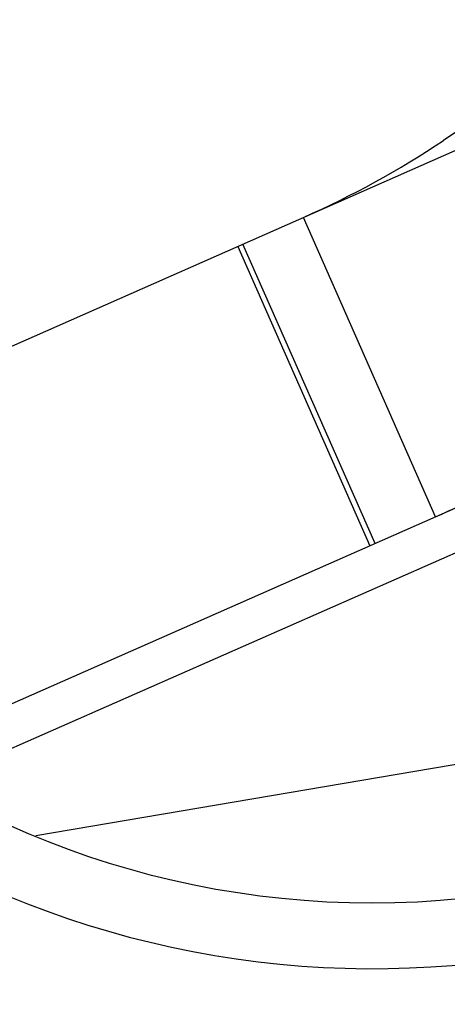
# Model space of a CAD drawing. Header units: millimetres. Extents: x 0 to 210, y 0 to 297.
# Tile 40 of 73: x 54.3445 to 54.3717, y 151.8086 to 151.8713. Entities that reach past the tile are written whole.
import ezdxf
from ezdxf.enums import TextEntityAlignment as Align

# ---------------------------------------------------------------- set-up
doc = ezdxf.new("R2010")
doc.units = ezdxf.units.MM
doc.header["$LTSCALE"] = 19.36
doc.layers.get('0').update_dxf_attribs({"linetype": 'CONTINUOUS'})
doc.layers.add('Z_DIM_2D', color=7, linetype='CONTINUOUS')
doc.styles.add('TEXTSTYLE_3', font='helveticaneueltw1g-ltcn.otf')
doc.styles.add('TEXTSTYLE_4', font='gdt', dxfattribs={"width": 0.7})
doc.dimstyles.new('DIMSTYLE_1', dxfattribs={"dimtxt": 1.4, "dimasz": 3.5, "dimexe": 1.5, "dimexo": 0, "dimgap": 0.35, "dimtad": 0, "dimtih": 1, "dimtoh": 1, "dimlfac": 12.000000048, "dimdsep": 46, "dimtxsty": 'TEXTSTYLE_3', "dimblk": '_FILLED', "dimblk1": '_FILLED', "dimblk2": '_FILLED', "dimcen": 0.09, "dimclrt": 5, "dimazin": 2, "dimtol": 1, "dimtp": 0.3, "dimtm": 0.3, "dimtfac": 1, "dimtofl": 0, "dimtmove": 0, "dimatfit": 3, "dimldrblk": '_FILLED', "dimfxl": 1, "dimtolj": 1, "dimarcsym": 0})
doc.dimstyles.new('DIMSTYLE_3', dxfattribs={"dimtxt": 1.4, "dimasz": 3.5, "dimexe": 1.5, "dimexo": 0, "dimgap": 0.35, "dimtad": 0, "dimtih": 1, "dimtoh": 1, "dimdec": 3, "dimlfac": 12.000000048, "dimdsep": 46, "dimtxsty": 'TEXTSTYLE_3', "dimblk": '_FILLED', "dimblk1": '_FILLED', "dimblk2": '_FILLED', "dimcen": 0.09, "dimclrt": 5, "dimazin": 2, "dimtol": 1, "dimtp": 0.3, "dimtm": 0.3, "dimtfac": 1, "dimtdec": 3, "dimtofl": 0, "dimtmove": 0, "dimatfit": 3, "dimldrblk": '_FILLED', "dimfxl": 1, "dimtolj": 1, "dimarcsym": 0})
doc.dimstyles.new('DIMSTYLE_4', dxfattribs={"dimtxt": 1.4, "dimasz": 3.5, "dimexe": 1.5, "dimexo": 0, "dimgap": 0.35, "dimtad": 0, "dimtih": 1, "dimtoh": 1, "dimdec": 3, "dimlfac": 12.000000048, "dimdsep": 46, "dimtxsty": 'TEXTSTYLE_3', "dimblk": '_FILLED', "dimblk1": '_FILLED', "dimblk2": '_FILLED', "dimcen": 0.09, "dimclrt": 5, "dimazin": 2, "dimtol": 1, "dimtp": 0.4, "dimtm": 0.4, "dimtfac": 1, "dimtdec": 3, "dimtofl": 0, "dimtmove": 0, "dimatfit": 3, "dimldrblk": '_FILLED', "dimfxl": 1, "dimtolj": 1, "dimarcsym": 0})

# ---------------------------------------------------------------- blocks, each defined once
blk = doc.blocks.new('*D0')
at = {"layer": 'Z_DIM_2D', "color": 2, "linetype": 'CONTINUOUS'}
blk.add_line((53.7385570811, 152.5150399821), (53.7385570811, 147.3402091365), dxfattribs=at)
at = {"layer": 'Z_DIM_2D', "color": 5, "linetype": 'CONTINUOUS'}
for s, height, style, p in [('0.3', 0.98, 'TEXTSTYLE_3', (54.2285570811, 146.6402091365)), ('`', 0.98, 'TEXTSTYLE_4', (54.2285570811, 144.9946867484)), ('34.48', 1.4, 'TEXTSTYLE_3', (54.4385570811, 143.8513534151))]:
    blk.add_text(s, height=height, rotation=90, dxfattribs=dict(at, style=style)).set_placement(p, align=Align.RIGHT)
blk = doc.blocks.new('_FILLED')
at = {"color": 0, "linetype": 'BYBLOCK'}
blk.add_solid([(0, 0), (-1, 0.125), (-1, -0.125)], dxfattribs=at)
blk = doc.blocks.new('_NONE')
blk = doc.blocks.new('*D2')
at = {"layer": 'Z_DIM_2D', "color": 2, "linetype": 'CONTINUOUS'}
for p, q in [((54.1564952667, 152.4525399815), (54.1564952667, 150.5886575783)), ((54.1564952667, 150.5886575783), (56.1076576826, 150.163455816)), ((56.1076576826, 150.163455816), (56.1076576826, 147.3402091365))]:
    blk.add_line(p, q, dxfattribs=at)
at = {"layer": 'Z_DIM_2D', "color": 5, "linetype": 'CONTINUOUS'}
for s, height, style, p in [('0.3', 0.98, 'TEXTSTYLE_3', (56.5976576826, 146.6402091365)), ('`', 0.98, 'TEXTSTYLE_4', (56.5976576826, 144.9946867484)), ('39.5', 1.4, 'TEXTSTYLE_3', (56.8076576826, 143.8513534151))]:
    blk.add_text(s, height=height, rotation=90, dxfattribs=dict(at, style=style)).set_placement(p, align=Align.RIGHT)
blk = doc.blocks.new('*D3')
at = {"layer": 'Z_DIM_2D', "color": 2, "linetype": 'CONTINUOUS'}
for p, q in [((60.8231622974, 152.4525399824), (60.8231622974, 150.4755057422)), ((60.8231622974, 150.4755057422), (58.7593553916, 149.977222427)), ((58.7593553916, 149.977222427), (58.7593553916, 147.3402091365))]:
    blk.add_line(p, q, dxfattribs=at)
at = {"layer": 'Z_DIM_2D', "color": 5, "linetype": 'CONTINUOUS'}
for s, height, style, p in [('0.3', 0.98, 'TEXTSTYLE_3', (59.2493553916, 146.6402091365)), ('`', 0.98, 'TEXTSTYLE_4', (59.2493553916, 144.9946867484)), ('119.5', 1.4, 'TEXTSTYLE_3', (59.4593553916, 143.8513534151))]:
    blk.add_text(s, height=height, rotation=90, dxfattribs=dict(at, style=style)).set_placement(p, align=Align.RIGHT)
blk = doc.blocks.new('*D4')
at = {"layer": 'Z_DIM_2D', "color": 2, "linetype": 'CONTINUOUS'}
blk.add_line((61.2648277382, 152.5150399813), (61.2648277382, 147.3402091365), dxfattribs=at)
at = {"layer": 'Z_DIM_2D', "color": 5, "linetype": 'CONTINUOUS'}
for s, height, style, p in [('0.3', 0.98, 'TEXTSTYLE_3', (61.7548277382, 146.6402091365)), ('`', 0.98, 'TEXTSTYLE_4', (61.7548277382, 144.9946867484)), ('124.8', 1.4, 'TEXTSTYLE_3', (61.9648277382, 143.8513534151))]:
    blk.add_text(s, height=height, rotation=90, dxfattribs=dict(at, style=style)).set_placement(p, align=Align.RIGHT)
blk = doc.blocks.new('*D5')
at = {"layer": 'Z_DIM_2D', "color": 2, "linetype": 'CONTINUOUS'}
blk.add_line((63.7398285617, 152.5150399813), (63.7398285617, 147.3402091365), dxfattribs=at)
at = {"layer": 'Z_DIM_2D', "color": 5, "linetype": 'CONTINUOUS'}
for s, height, style, p in [('0.3', 0.98, 'TEXTSTYLE_3', (64.2298285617, 146.6402091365)), ('`', 0.98, 'TEXTSTYLE_4', (64.2298285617, 144.9946867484)), ('154.5', 1.4, 'TEXTSTYLE_3', (64.4398285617, 143.8513534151))]:
    blk.add_text(s, height=height, rotation=90, dxfattribs=dict(at, style=style)).set_placement(p, align=Align.RIGHT)
blk = doc.blocks.new('*D6')
at = {"layer": 'Z_DIM_2D', "color": 2, "linetype": 'CONTINUOUS'}
for p, q in [((64.1564952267, 152.4525399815), (64.1564952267, 150.6542908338)), ((64.1564952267, 150.6542908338), (65.4583074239, 149.952707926)), ((65.4583074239, 149.952707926), (65.4583074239, 147.3402091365))]:
    blk.add_line(p, q, dxfattribs=at)
at = {"layer": 'Z_DIM_2D', "color": 5, "linetype": 'CONTINUOUS'}
for s, height, style, p in [('0.3', 0.98, 'TEXTSTYLE_3', (65.9483074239, 146.6402091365)), ('`', 0.98, 'TEXTSTYLE_4', (65.9483074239, 144.9946867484)), ('159.5', 1.4, 'TEXTSTYLE_3', (66.1583074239, 143.8513534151))]:
    blk.add_text(s, height=height, rotation=90, dxfattribs=dict(at, style=style)).set_placement(p, align=Align.RIGHT)
blk = doc.blocks.new('*D7')
at = {"layer": 'Z_DIM_2D', "color": 2, "linetype": 'CONTINUOUS'}
blk.add_line((67.0731618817, 152.5150399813), (67.0731618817, 147.3402091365), dxfattribs=at)
at = {"layer": 'Z_DIM_2D', "color": 5, "linetype": 'CONTINUOUS'}
for s, height, style, p in [('0.3', 0.98, 'TEXTSTYLE_3', (67.5631618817, 146.6402091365)), ('`', 0.98, 'TEXTSTYLE_4', (67.5631618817, 144.9946867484)), ('194.5', 1.4, 'TEXTSTYLE_3', (67.7731618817, 143.8513534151))]:
    blk.add_text(s, height=height, rotation=90, dxfattribs=dict(at, style=style)).set_placement(p, align=Align.RIGHT)
blk = doc.blocks.new('*D8')
at = {"layer": 'Z_DIM_2D', "color": 2, "linetype": 'CONTINUOUS'}
for p, q in [((67.4898285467, 152.4525399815), (67.4898285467, 150.3189837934)), ((67.4898285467, 150.3189837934), (68.8730183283, 150.0200138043)), ((68.8730183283, 150.0200138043), (68.8730183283, 147.3402091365))]:
    blk.add_line(p, q, dxfattribs=at)
at = {"layer": 'Z_DIM_2D', "color": 5, "linetype": 'CONTINUOUS'}
for s, height, style, p in [('0.3', 0.98, 'TEXTSTYLE_3', (69.3630183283, 146.6402091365)), ('`', 0.98, 'TEXTSTYLE_4', (69.3630183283, 144.9946867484)), ('199.5', 1.4, 'TEXTSTYLE_3', (69.5730183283, 143.8513534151))]:
    blk.add_text(s, height=height, rotation=90, dxfattribs=dict(at, style=style)).set_placement(p, align=Align.RIGHT)
blk = doc.blocks.new('*D9')
at = {"layer": 'Z_DIM_2D', "color": 2, "linetype": 'CONTINUOUS'}
blk.add_line((70.8231622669, 152.4525399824), (70.8231622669, 147.3402091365), dxfattribs=at)
at = {"layer": 'Z_DIM_2D', "color": 5, "linetype": 'CONTINUOUS'}
for s, height, style, p in [('0.3', 0.98, 'TEXTSTYLE_3', (71.3131622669, 146.6402091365)), ('`', 0.98, 'TEXTSTYLE_4', (71.3131622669, 144.9946867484)), ('239.5', 1.4, 'TEXTSTYLE_3', (71.5231622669, 143.8513534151))]:
    blk.add_text(s, height=height, rotation=90, dxfattribs=dict(at, style=style)).set_placement(p, align=Align.RIGHT)
blk = doc.blocks.new('*D10')
at = {"layer": 'Z_DIM_2D', "color": 2, "linetype": 'CONTINUOUS'}
for p, q in [((71.2398281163, 152.5150416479), (71.2398281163, 150.1321599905)), ((71.2398281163, 150.1321599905), (72.6999055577, 149.7999711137)), ((72.6999055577, 149.7999711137), (72.6999055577, 147.3402091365))]:
    blk.add_line(p, q, dxfattribs=at)
at = {"layer": 'Z_DIM_2D', "color": 5, "linetype": 'CONTINUOUS'}
for s, height, style, p in [('0.3', 0.98, 'TEXTSTYLE_3', (73.1899055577, 146.6402091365)), ('`', 0.98, 'TEXTSTYLE_4', (73.1899055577, 144.9946867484)), ('244.5', 1.4, 'TEXTSTYLE_3', (73.3999055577, 143.8513534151))]:
    blk.add_text(s, height=height, rotation=90, dxfattribs=dict(at, style=style)).set_placement(p, align=Align.RIGHT)
blk = doc.blocks.new('*D11')
at = {"layer": 'Z_DIM_2D', "color": 2, "linetype": 'CONTINUOUS'}
blk.add_line((74.181494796, 152.4525416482), (74.181494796, 147.3402091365), dxfattribs=at)
at = {"layer": 'Z_DIM_2D', "color": 5, "linetype": 'CONTINUOUS'}
for s, height, style, p in [('0.3', 0.98, 'TEXTSTYLE_3', (74.671494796, 146.6402091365)), ('`', 0.98, 'TEXTSTYLE_4', (74.671494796, 144.9946867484)), ('279.8', 1.4, 'TEXTSTYLE_3', (74.881494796, 143.8513534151))]:
    blk.add_text(s, height=height, rotation=90, dxfattribs=dict(at, style=style)).set_placement(p, align=Align.RIGHT)
blk = doc.blocks.new('*D12')
at = {"layer": 'Z_DIM_2D', "color": 2, "linetype": 'CONTINUOUS'}
for p, q in [((74.5981618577, 152.5150416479), (74.5981618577, 150.3484979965)), ((74.5981618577, 150.3484979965), (75.7033082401, 149.7638455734)), ((75.7033082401, 149.7638455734), (75.7033082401, 147.3402091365))]:
    blk.add_line(p, q, dxfattribs=at)
at = {"layer": 'Z_DIM_2D', "color": 5, "linetype": 'CONTINUOUS'}
for s, height, style, p in [('0.3', 0.98, 'TEXTSTYLE_3', (76.1933082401, 146.6402091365)), ('`', 0.98, 'TEXTSTYLE_4', (76.1933082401, 144.9946867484)), ('284.8', 1.4, 'TEXTSTYLE_3', (76.4033082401, 143.8513534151))]:
    blk.add_text(s, height=height, rotation=90, dxfattribs=dict(at, style=style)).set_placement(p, align=Align.RIGHT)
blk = doc.blocks.new('*D13')
at = {"layer": 'Z_DIM_2D', "color": 2, "linetype": 'CONTINUOUS'}
blk.add_line((77.0731614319, 152.5150416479), (77.0731614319, 147.3402091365), dxfattribs=at)
at = {"layer": 'Z_DIM_2D', "color": 5, "linetype": 'CONTINUOUS'}
for s, height, style, p in [('0.3', 0.98, 'TEXTSTYLE_3', (77.5631614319, 146.6402091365)), ('`', 0.98, 'TEXTSTYLE_4', (77.5631614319, 144.9946867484)), ('314.5', 1.4, 'TEXTSTYLE_3', (77.7731614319, 143.8513534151))]:
    blk.add_text(s, height=height, rotation=90, dxfattribs=dict(at, style=style)).set_placement(p, align=Align.RIGHT)
blk = doc.blocks.new('*D14')
at = {"layer": 'Z_DIM_2D', "color": 2, "linetype": 'CONTINUOUS'}
for p, q in [((77.4964006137, 152.4525399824), (77.4964006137, 150.2411179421)), ((77.4964006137, 150.2411179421), (78.5715100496, 149.8584363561)), ((78.5715100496, 149.8584363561), (78.5715100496, 147.3402091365))]:
    blk.add_line(p, q, dxfattribs=at)
at = {"layer": 'Z_DIM_2D', "color": 5, "linetype": 'CONTINUOUS'}
for s, height, style, p in [('0.3', 0.98, 'TEXTSTYLE_3', (79.0615100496, 146.6402091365)), ('`', 0.98, 'TEXTSTYLE_4', (79.0615100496, 144.9946867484)), ('319.58', 1.4, 'TEXTSTYLE_3', (79.2715100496, 143.8513534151))]:
    blk.add_text(s, height=height, rotation=90, dxfattribs=dict(at, style=style)).set_placement(p, align=Align.RIGHT)
blk = doc.blocks.new('*D15')
at = {"layer": 'Z_DIM_2D', "color": 2, "linetype": 'CONTINUOUS'}
blk.add_line((80.4064951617, 152.5150399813), (80.4064951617, 147.3402091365), dxfattribs=at)
at = {"layer": 'Z_DIM_2D', "color": 5, "linetype": 'CONTINUOUS'}
for s, height, style, p in [('0.3', 0.98, 'TEXTSTYLE_3', (80.8964951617, 146.6402091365)), ('`', 0.98, 'TEXTSTYLE_4', (80.8964951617, 144.9946867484)), ('354.5', 1.4, 'TEXTSTYLE_3', (81.1064951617, 143.8513534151))]:
    blk.add_text(s, height=height, rotation=90, dxfattribs=dict(at, style=style)).set_placement(p, align=Align.RIGHT)
blk = doc.blocks.new('*D16')
at = {"layer": 'Z_DIM_2D', "color": 2, "linetype": 'CONTINUOUS'}
for p, q in [((80.8231618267, 152.4525399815), (80.8231618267, 150.226667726)), ((80.8231618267, 150.226667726), (81.9329292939, 150.0991071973)), ((81.9329292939, 150.0991071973), (81.9329292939, 147.3402091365))]:
    blk.add_line(p, q, dxfattribs=at)
at = {"layer": 'Z_DIM_2D', "color": 5, "linetype": 'CONTINUOUS'}
for s, height, style, p in [('0.3', 0.98, 'TEXTSTYLE_3', (82.4229292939, 146.6402091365)), ('`', 0.98, 'TEXTSTYLE_4', (82.4229292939, 144.9946867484)), ('359.5', 1.4, 'TEXTSTYLE_3', (82.6329292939, 143.8513534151))]:
    blk.add_text(s, height=height, rotation=90, dxfattribs=dict(at, style=style)).set_placement(p, align=Align.RIGHT)
blk = doc.blocks.new('*D17')
at = {"layer": 'Z_DIM_2D', "color": 2, "linetype": 'CONTINUOUS'}
for p, q in [((84.1564951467, 152.4525399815), (84.1564951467, 150.0512520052)), ((84.1564951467, 150.0512520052), (83.757416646, 149.5622699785)), ((83.757416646, 149.5622699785), (83.757416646, 147.3402091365))]:
    blk.add_line(p, q, dxfattribs=at)
at = {"layer": 'Z_DIM_2D', "color": 5, "linetype": 'CONTINUOUS'}
for s, height, style, p in [('0.3', 0.98, 'TEXTSTYLE_3', (84.247416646, 146.6402091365)), ('`', 0.98, 'TEXTSTYLE_4', (84.247416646, 144.9946867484)), ('399.5', 1.4, 'TEXTSTYLE_3', (84.457416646, 143.8513534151))]:
    blk.add_text(s, height=height, rotation=90, dxfattribs=dict(at, style=style)).set_placement(p, align=Align.RIGHT)
blk = doc.blocks.new('*D18')
at = {"layer": 'Z_DIM_2D', "color": 2, "linetype": 'CONTINUOUS'}
for p, q in [((84.5731618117, 152.5150399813), (84.5731618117, 150.0725120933)), ((84.5731618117, 150.0725120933), (85.5007438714, 149.8599112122)), ((85.5007438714, 149.8599112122), (85.5007438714, 147.3402091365))]:
    blk.add_line(p, q, dxfattribs=at)
at = {"layer": 'Z_DIM_2D', "color": 5, "linetype": 'CONTINUOUS'}
for s, height, style, p in [('0.3', 0.98, 'TEXTSTYLE_3', (85.9907438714, 146.6402091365)), ('`', 0.98, 'TEXTSTYLE_4', (85.9907438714, 144.9946867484)), ('404.5', 1.4, 'TEXTSTYLE_3', (86.2007438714, 143.8513534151))]:
    blk.add_text(s, height=height, rotation=90, dxfattribs=dict(at, style=style)).set_placement(p, align=Align.RIGHT)
blk = doc.blocks.new('*D19')
at = {"layer": 'Z_DIM_2D', "color": 2, "linetype": 'CONTINUOUS'}
blk.add_line((87.0731618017, 152.5150399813), (87.0731618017, 147.3402091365), dxfattribs=at)
at = {"layer": 'Z_DIM_2D', "color": 5, "linetype": 'CONTINUOUS'}
for s, height, style, p in [('0.3', 0.98, 'TEXTSTYLE_3', (87.5631618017, 146.6402091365)), ('`', 0.98, 'TEXTSTYLE_4', (87.5631618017, 144.9946867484)), ('434.5', 1.4, 'TEXTSTYLE_3', (87.7731618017, 143.8513534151))]:
    blk.add_text(s, height=height, rotation=90, dxfattribs=dict(at, style=style)).set_placement(p, align=Align.RIGHT)
blk = doc.blocks.new('*D20')
at = {"layer": 'Z_DIM_2D', "color": 2, "linetype": 'CONTINUOUS'}
for p, q in [((87.5148285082, 152.4525399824), (87.5148285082, 150.0970940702)), ((87.5148285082, 150.0970940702), (88.5834566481, 149.7144124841)), ((88.5834566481, 149.7144124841), (88.5834566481, 147.3402091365))]:
    blk.add_line(p, q, dxfattribs=at)
at = {"layer": 'Z_DIM_2D', "color": 5, "linetype": 'CONTINUOUS'}
for s, height, style, p in [('0.3', 0.98, 'TEXTSTYLE_3', (89.0734566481, 146.6402091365)), ('`', 0.98, 'TEXTSTYLE_4', (89.0734566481, 144.9946867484)), ('439.8', 1.4, 'TEXTSTYLE_3', (89.2834566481, 143.8513534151))]:
    blk.add_text(s, height=height, rotation=90, dxfattribs=dict(at, style=style)).set_placement(p, align=Align.RIGHT)
blk = doc.blocks.new('*D21')
at = {"layer": 'Z_DIM_2D', "color": 2, "linetype": 'CONTINUOUS'}
for p, q in [((87.9314951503, 152.5150416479), (87.9314951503, 150.3947353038)), ((87.9314951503, 150.3947353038), (90.1779632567, 149.8632331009)), ((90.1779632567, 149.8632331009), (90.1779632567, 147.3402091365))]:
    blk.add_line(p, q, dxfattribs=at)
at = {"layer": 'Z_DIM_2D', "color": 5, "linetype": 'CONTINUOUS'}
for s, height, style, p in [('0.3', 0.98, 'TEXTSTYLE_3', (90.6679632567, 146.6402091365)), ('`', 0.98, 'TEXTSTYLE_4', (90.6679632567, 144.9946867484)), ('444.8', 1.4, 'TEXTSTYLE_3', (90.8779632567, 143.8513534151))]:
    blk.add_text(s, height=height, rotation=90, dxfattribs=dict(at, style=style)).set_placement(p, align=Align.RIGHT)
blk = doc.blocks.new('*D22')
at = {"layer": 'Z_DIM_2D', "color": 2, "linetype": 'CONTINUOUS'}
for p, q in [((93.7398284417, 152.5150399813), (93.7398284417, 150.3119277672)), ((93.7398284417, 150.3119277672), (92.1707702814, 149.6741251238)), ((92.1707702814, 149.6741251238), (92.1707702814, 147.3402091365))]:
    blk.add_line(p, q, dxfattribs=at)
at = {"layer": 'Z_DIM_2D', "color": 5, "linetype": 'CONTINUOUS'}
for s, height, style, p in [('0.3', 0.98, 'TEXTSTYLE_3', (92.6607702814, 146.6402091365)), ('`', 0.98, 'TEXTSTYLE_4', (92.6607702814, 144.9946867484)), ('514.5', 1.4, 'TEXTSTYLE_3', (92.8707702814, 143.8513534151))]:
    blk.add_text(s, height=height, rotation=90, dxfattribs=dict(at, style=style)).set_placement(p, align=Align.RIGHT)
blk = doc.blocks.new('*D23')
at = {"layer": 'Z_DIM_2D', "color": 2, "linetype": 'CONTINUOUS'}
blk.add_line((94.1564972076, 152.4525399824), (94.1564972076, 147.3402091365), dxfattribs=at)
at = {"layer": 'Z_DIM_2D', "color": 5, "linetype": 'CONTINUOUS'}
for s, height, style, p in [('0.3', 0.98, 'TEXTSTYLE_3', (94.6464972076, 146.6402091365)), ('`', 0.98, 'TEXTSTYLE_4', (94.6464972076, 144.9946867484)), ('519.5', 1.4, 'TEXTSTYLE_3', (94.8564972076, 143.8513534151))]:
    blk.add_text(s, height=height, rotation=90, dxfattribs=dict(at, style=style)).set_placement(p, align=Align.RIGHT)
blk = doc.blocks.new('*D24')
at = {"layer": 'Z_DIM_2D', "color": 2, "linetype": 'CONTINUOUS'}
for p, q in [((94.5731613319, 152.5150416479), (94.5731613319, 150.2973114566)), ((94.5731613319, 150.2973114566), (96.1171741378, 149.7020289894)), ((96.1171741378, 149.7020289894), (96.1171741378, 147.3402091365))]:
    blk.add_line(p, q, dxfattribs=at)
at = {"layer": 'Z_DIM_2D', "color": 5, "linetype": 'CONTINUOUS'}
for s, height, style, p in [('0.3', 0.98, 'TEXTSTYLE_3', (96.6071741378, 146.6402091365)), ('`', 0.98, 'TEXTSTYLE_4', (96.6071741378, 144.9946867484)), ('524.5', 1.4, 'TEXTSTYLE_3', (96.8171741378, 143.8513534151))]:
    blk.add_text(s, height=height, rotation=90, dxfattribs=dict(at, style=style)).set_placement(p, align=Align.RIGHT)
blk = doc.blocks.new('*D25')
at = {"layer": 'Z_DIM_2D', "color": 2, "linetype": 'CONTINUOUS'}
for p, q in [((100.4064946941, 152.5150416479), (100.4064946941, 150.26249391)), ((100.4064946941, 150.26249391), (98.4871133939, 149.6645539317)), ((98.4871133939, 149.6645539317), (98.4871133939, 147.3402091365))]:
    blk.add_line(p, q, dxfattribs=at)
at = {"layer": 'Z_DIM_2D', "color": 5, "linetype": 'CONTINUOUS'}
for s, height, style, p in [('0.3', 0.98, 'TEXTSTYLE_3', (98.9771133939, 146.6402091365)), ('`', 0.98, 'TEXTSTYLE_4', (98.9771133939, 144.9946867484)), ('594.5', 1.4, 'TEXTSTYLE_3', (99.1871133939, 143.8513534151))]:
    blk.add_text(s, height=height, rotation=90, dxfattribs=dict(at, style=style)).set_placement(p, align=Align.RIGHT)
blk = doc.blocks.new('*D26')
at = {"layer": 'Z_DIM_2D', "color": 2, "linetype": 'CONTINUOUS'}
blk.add_line((100.8237204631, 152.4525399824), (100.8237204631, 147.3402091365), dxfattribs=at)
at = {"layer": 'Z_DIM_2D', "color": 5, "linetype": 'CONTINUOUS'}
for s, height, style, p in [('0.3', 0.98, 'TEXTSTYLE_3', (101.3137204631, 146.6402091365)), ('`', 0.98, 'TEXTSTYLE_4', (101.3137204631, 144.9946867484)), ('599.51', 1.4, 'TEXTSTYLE_3', (101.5237204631, 143.8513534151))]:
    blk.add_text(s, height=height, rotation=90, dxfattribs=dict(at, style=style)).set_placement(p, align=Align.RIGHT)
blk = doc.blocks.new('*D27')
at = {"layer": 'Z_DIM_2D', "color": 2, "linetype": 'CONTINUOUS'}
for p, q in [((101.2648297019, 152.5150416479), (101.2648297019, 150.2287559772)), ((101.2648297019, 150.2287559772), (103.0178582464, 149.6308159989)), ((103.0178582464, 149.6308159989), (103.0178582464, 147.3402091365))]:
    blk.add_line(p, q, dxfattribs=at)
at = {"layer": 'Z_DIM_2D', "color": 5, "linetype": 'CONTINUOUS'}
for s, height, style, p in [('0.3', 0.98, 'TEXTSTYLE_3', (103.5078582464, 146.6402091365)), ('`', 0.98, 'TEXTSTYLE_4', (103.5078582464, 144.9946867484)), ('604.8', 1.4, 'TEXTSTYLE_3', (103.7178582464, 143.8513534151))]:
    blk.add_text(s, height=height, rotation=90, dxfattribs=dict(at, style=style)).set_placement(p, align=Align.RIGHT)
blk = doc.blocks.new('*D28')
at = {"layer": 'Z_DIM_2D', "color": 2, "linetype": 'CONTINUOUS'}
for p, q in [((107.0731617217, 152.5150399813), (107.0731617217, 150.3866430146)), ((107.0731617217, 150.3866430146), (105.5114158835, 149.6558274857)), ((105.5114158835, 149.6558274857), (105.5114158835, 147.3402091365))]:
    blk.add_line(p, q, dxfattribs=at)
at = {"layer": 'Z_DIM_2D', "color": 5, "linetype": 'CONTINUOUS'}
for s, height, style, p in [('0.3', 0.98, 'TEXTSTYLE_3', (106.0014158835, 146.6402091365)), ('`', 0.98, 'TEXTSTYLE_4', (106.0014158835, 144.9946867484)), ('674.5', 1.4, 'TEXTSTYLE_3', (106.2114158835, 143.8513534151))]:
    blk.add_text(s, height=height, rotation=90, dxfattribs=dict(at, style=style)).set_placement(p, align=Align.RIGHT)
blk = doc.blocks.new('*D29')
at = {"layer": 'Z_DIM_2D', "color": 2, "linetype": 'CONTINUOUS'}
blk.add_line((107.4898283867, 152.4525399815), (107.4898283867, 147.3402091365), dxfattribs=at)
at = {"layer": 'Z_DIM_2D', "color": 5, "linetype": 'CONTINUOUS'}
for s, height, style, p in [('0.3', 0.98, 'TEXTSTYLE_3', (107.9798283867, 146.6402091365)), ('`', 0.98, 'TEXTSTYLE_4', (107.9798283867, 144.9946867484)), ('679.5', 1.4, 'TEXTSTYLE_3', (108.1898283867, 143.8513534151))]:
    blk.add_text(s, height=height, rotation=90, dxfattribs=dict(at, style=style)).set_placement(p, align=Align.RIGHT)
blk = doc.blocks.new('*D30')
at = {"layer": 'Z_DIM_2D', "color": 2, "linetype": 'CONTINUOUS'}
for p, q in [((107.9064950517, 152.5150399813), (107.9064950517, 150.3866430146)), ((107.9064950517, 150.3866430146), (108.9661802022, 150.0544541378)), ((108.9661802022, 150.0544541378), (108.9661802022, 147.3402091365))]:
    blk.add_line(p, q, dxfattribs=at)
at = {"layer": 'Z_DIM_2D', "color": 5, "linetype": 'CONTINUOUS'}
for s, height, style, p in [('0.3', 0.98, 'TEXTSTYLE_3', (109.4561802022, 146.6402091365)), ('`', 0.98, 'TEXTSTYLE_4', (109.4561802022, 144.9946867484)), ('684.5', 1.4, 'TEXTSTYLE_3', (109.6661802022, 143.8513534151))]:
    blk.add_text(s, height=height, rotation=90, dxfattribs=dict(at, style=style)).set_placement(p, align=Align.RIGHT)
blk = doc.blocks.new('*D31')
at = {"layer": 'Z_DIM_2D', "color": 2, "linetype": 'CONTINUOUS'}
blk.add_line((110.4064950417, 152.5150399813), (110.4064950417, 147.3402091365), dxfattribs=at)
at = {"layer": 'Z_DIM_2D', "color": 5, "linetype": 'CONTINUOUS'}
for s, height, style, p in [('0.3', 0.98, 'TEXTSTYLE_3', (110.8964950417, 146.6402091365)), ('`', 0.98, 'TEXTSTYLE_4', (110.8964950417, 144.9946867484)), ('714.5', 1.4, 'TEXTSTYLE_3', (111.1064950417, 143.8513534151))]:
    blk.add_text(s, height=height, rotation=90, dxfattribs=dict(at, style=style)).set_placement(p, align=Align.RIGHT)
blk = doc.blocks.new('*D32')
at = {"layer": 'Z_DIM_2D', "color": 2, "linetype": 'CONTINUOUS'}
for p, q in [((110.8231617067, 152.4525399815), (110.8231617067, 150.1541108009)), ((110.8231617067, 150.1541108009), (112.2216311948, 149.6558274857)), ((112.2216311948, 149.6558274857), (112.2216311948, 147.3402091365))]:
    blk.add_line(p, q, dxfattribs=at)
at = {"layer": 'Z_DIM_2D', "color": 5, "linetype": 'CONTINUOUS'}
for s, height, style, p in [('0.3', 0.98, 'TEXTSTYLE_3', (112.7116311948, 146.6402091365)), ('`', 0.98, 'TEXTSTYLE_4', (112.7116311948, 144.9946867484)), ('719.5', 1.4, 'TEXTSTYLE_3', (112.9216311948, 143.8513534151))]:
    blk.add_text(s, height=height, rotation=90, dxfattribs=dict(at, style=style)).set_placement(p, align=Align.RIGHT)
blk = doc.blocks.new('*D33')
at = {"layer": 'Z_DIM_2D', "color": 2, "linetype": 'CONTINUOUS'}
blk.add_line((114.1814945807, 152.4525416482), (114.1814945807, 147.3402091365), dxfattribs=at)
at = {"layer": 'Z_DIM_2D', "color": 5, "linetype": 'CONTINUOUS'}
for s, height, style, p in [('0.3', 0.98, 'TEXTSTYLE_3', (114.6714945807, 146.6402091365)), ('`', 0.98, 'TEXTSTYLE_4', (114.6714945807, 144.9946867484)), ('759.8', 1.4, 'TEXTSTYLE_3', (114.8814945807, 143.8513534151))]:
    blk.add_text(s, height=height, rotation=90, dxfattribs=dict(at, style=style)).set_placement(p, align=Align.RIGHT)
blk = doc.blocks.new('*D34')
at = {"layer": 'Z_DIM_2D', "color": 2, "linetype": 'CONTINUOUS'}
for p, q in [((114.5981629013, 152.5150416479), (114.5981629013, 149.6595853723)), ((114.5981629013, 149.6595853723), (115.9313297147, 149.2769037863)), ((115.9313297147, 149.2769037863), (115.9313297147, 147.3402091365))]:
    blk.add_line(p, q, dxfattribs=at)
at = {"layer": 'Z_DIM_2D', "color": 5, "linetype": 'CONTINUOUS'}
for s, height, style, p in [('0.3', 0.98, 'TEXTSTYLE_3', (116.4213297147, 146.6402091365)), ('`', 0.98, 'TEXTSTYLE_4', (116.4213297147, 144.9946867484)), ('764.8', 1.4, 'TEXTSTYLE_3', (116.6313297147, 143.8513534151))]:
    blk.add_text(s, height=height, rotation=90, dxfattribs=dict(at, style=style)).set_placement(p, align=Align.RIGHT)
blk = doc.blocks.new('*D35')
at = {"layer": 'Z_DIM_2D', "color": 2, "linetype": 'CONTINUOUS'}
blk.add_line((117.4898287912, 152.4525399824), (117.4898287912, 147.3402091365), dxfattribs=at)
at = {"layer": 'Z_DIM_2D', "color": 5, "linetype": 'CONTINUOUS'}
for s, height, style, p in [('0.3', 0.98, 'TEXTSTYLE_3', (117.9798287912, 146.6402091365)), ('`', 0.98, 'TEXTSTYLE_4', (117.9798287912, 144.9946867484)), ('799.5', 1.4, 'TEXTSTYLE_3', (118.1898287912, 143.8513534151))]:
    blk.add_text(s, height=height, rotation=90, dxfattribs=dict(at, style=style)).set_placement(p, align=Align.RIGHT)
blk = doc.blocks.new('*D36')
at = {"layer": 'Z_DIM_2D', "color": 2, "linetype": 'CONTINUOUS'}
for p, q in [((117.9064945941, 152.5150416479), (117.9064945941, 150.4501948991)), ((117.9064945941, 150.4501948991), (119.1426660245, 150.1270415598)), ((119.1426660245, 150.1270415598), (119.1426660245, 147.3402091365))]:
    blk.add_line(p, q, dxfattribs=at)
at = {"layer": 'Z_DIM_2D', "color": 5, "linetype": 'CONTINUOUS'}
for s, height, style, p in [('0.3', 0.98, 'TEXTSTYLE_3', (119.6326660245, 146.6402091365)), ('`', 0.98, 'TEXTSTYLE_4', (119.6326660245, 144.9946867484)), ('804.5', 1.4, 'TEXTSTYLE_3', (119.8426660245, 143.8513534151))]:
    blk.add_text(s, height=height, rotation=90, dxfattribs=dict(at, style=style)).set_placement(p, align=Align.RIGHT)
blk = doc.blocks.new('*D37')
at = {"layer": 'Z_DIM_2D', "color": 2, "linetype": 'CONTINUOUS'}
blk.add_line((120.4064950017, 152.5150399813), (120.4064950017, 147.3402091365), dxfattribs=at)
at = {"layer": 'Z_DIM_2D', "color": 5, "linetype": 'CONTINUOUS'}
for s, height, style, p in [('0.3', 0.98, 'TEXTSTYLE_3', (120.8964950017, 146.6402091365)), ('`', 0.98, 'TEXTSTYLE_4', (120.8964950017, 144.9946867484)), ('834.5', 1.4, 'TEXTSTYLE_3', (121.1064950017, 143.8513534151))]:
    blk.add_text(s, height=height, rotation=90, dxfattribs=dict(at, style=style)).set_placement(p, align=Align.RIGHT)
blk = doc.blocks.new('*D38')
at = {"layer": 'Z_DIM_2D', "color": 2, "linetype": 'CONTINUOUS'}
for p, q in [((120.8231616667, 152.4525399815), (120.8231616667, 150.5053541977)), ((120.8231616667, 150.5053541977), (121.8705266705, 150.1439326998)), ((121.8705266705, 150.1439326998), (121.8705266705, 147.3402091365))]:
    blk.add_line(p, q, dxfattribs=at)
at = {"layer": 'Z_DIM_2D', "color": 5, "linetype": 'CONTINUOUS'}
for s, height, style, p in [('0.3', 0.98, 'TEXTSTYLE_3', (122.3605266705, 146.6402091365)), ('`', 0.98, 'TEXTSTYLE_4', (122.3605266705, 144.9946867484)), ('839.5', 1.4, 'TEXTSTYLE_3', (122.5705266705, 143.8513534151))]:
    blk.add_text(s, height=height, rotation=90, dxfattribs=dict(at, style=style)).set_placement(p, align=Align.RIGHT)
blk = doc.blocks.new('*D39')
at = {"layer": 'Z_DIM_2D', "color": 2, "linetype": 'CONTINUOUS'}
blk.add_line((123.7398279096, 152.5150416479), (123.7398279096, 147.3402091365), dxfattribs=at)
at = {"layer": 'Z_DIM_2D', "color": 5, "linetype": 'CONTINUOUS'}
for s, height, style, p in [('0.3', 0.98, 'TEXTSTYLE_3', (124.2298279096, 146.6402091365)), ('`', 0.98, 'TEXTSTYLE_4', (124.2298279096, 144.9946867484)), ('874.5', 1.4, 'TEXTSTYLE_3', (124.4398279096, 143.8513534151))]:
    blk.add_text(s, height=height, rotation=90, dxfattribs=dict(at, style=style)).set_placement(p, align=Align.RIGHT)
blk = doc.blocks.new('*D40')
at = {"layer": 'Z_DIM_2D', "color": 2, "linetype": 'CONTINUOUS'}
for p, q in [((124.1564970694, 152.4525399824), (124.1564970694, 149.8243670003)), ((124.1564970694, 149.8243670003), (125.2688188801, 149.3779051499)), ((125.2688188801, 149.3779051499), (125.2688188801, 147.3402091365))]:
    blk.add_line(p, q, dxfattribs=at)
at = {"layer": 'Z_DIM_2D', "color": 5, "linetype": 'CONTINUOUS'}
for s, height, style, p in [('0.3', 0.98, 'TEXTSTYLE_3', (125.7588188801, 146.6402091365)), ('`', 0.98, 'TEXTSTYLE_4', (125.7588188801, 144.9946867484)), ('879.5', 1.4, 'TEXTSTYLE_3', (125.9688188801, 143.8513534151))]:
    blk.add_text(s, height=height, rotation=90, dxfattribs=dict(at, style=style)).set_placement(p, align=Align.RIGHT)
blk = doc.blocks.new('*D41')
at = {"layer": 'Z_DIM_2D', "color": 2, "linetype": 'CONTINUOUS'}
blk.add_line((127.5148295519, 152.4525416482), (127.5148295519, 147.3402091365), dxfattribs=at)
at = {"layer": 'Z_DIM_2D', "color": 5, "linetype": 'CONTINUOUS'}
for s, height, style, p in [('0.3', 0.98, 'TEXTSTYLE_3', (128.0048295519, 146.6402091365)), ('`', 0.98, 'TEXTSTYLE_4', (128.0048295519, 144.9946867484)), ('919.8', 1.4, 'TEXTSTYLE_3', (128.2148295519, 143.8513534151))]:
    blk.add_text(s, height=height, rotation=90, dxfattribs=dict(at, style=style)).set_placement(p, align=Align.RIGHT)
blk = doc.blocks.new('*D42')
at = {"layer": 'Z_DIM_2D', "color": 2, "linetype": 'CONTINUOUS'}
for p, q in [((127.931496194, 152.5150416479), (127.931496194, 149.5626678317)), ((127.931496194, 149.5626678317), (129.1644945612, 149.2437665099)), ((129.1644945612, 149.2437665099), (129.1644945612, 147.3402091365))]:
    blk.add_line(p, q, dxfattribs=at)
at = {"layer": 'Z_DIM_2D', "color": 5, "linetype": 'CONTINUOUS'}
for s, height, style, p in [('0.3', 0.98, 'TEXTSTYLE_3', (129.6544945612, 146.6402091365)), ('`', 0.98, 'TEXTSTYLE_4', (129.6544945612, 144.9946867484)), ('924.8', 1.4, 'TEXTSTYLE_3', (129.8644945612, 143.8513534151))]:
    blk.add_text(s, height=height, rotation=90, dxfattribs=dict(at, style=style)).set_placement(p, align=Align.RIGHT)
blk = doc.blocks.new('*D43')
at = {"layer": 'Z_DIM_2D', "color": 2, "linetype": 'CONTINUOUS'}
blk.add_line((130.8231616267, 152.4525399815), (130.8231616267, 147.3402091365), dxfattribs=at)
at = {"layer": 'Z_DIM_2D', "color": 5, "linetype": 'CONTINUOUS'}
for s, height, style, p in [('0.3', 0.98, 'TEXTSTYLE_3', (131.3131616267, 146.6402091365)), ('`', 0.98, 'TEXTSTYLE_4', (131.3131616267, 144.9946867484)), ('959.5', 1.4, 'TEXTSTYLE_3', (131.5231616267, 143.8513534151))]:
    blk.add_text(s, height=height, rotation=90, dxfattribs=dict(at, style=style)).set_placement(p, align=Align.RIGHT)
blk = doc.blocks.new('*D44')
at = {"layer": 'Z_DIM_2D', "color": 2, "linetype": 'CONTINUOUS'}
for p, q in [((131.2398282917, 152.5150399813), (131.2398282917, 149.9470103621)), ((131.2398282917, 149.9470103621), (132.3661309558, 149.4580283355)), ((132.3661309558, 149.4580283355), (132.3661309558, 147.3402091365))]:
    blk.add_line(p, q, dxfattribs=at)
at = {"layer": 'Z_DIM_2D', "color": 5, "linetype": 'CONTINUOUS'}
for s, height, style, p in [('0.3', 0.98, 'TEXTSTYLE_3', (132.8561309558, 146.6402091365)), ('`', 0.98, 'TEXTSTYLE_4', (132.8561309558, 144.9946867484)), ('964.5', 1.4, 'TEXTSTYLE_3', (133.0661309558, 143.8513534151))]:
    blk.add_text(s, height=height, rotation=90, dxfattribs=dict(at, style=style)).set_placement(p, align=Align.RIGHT)
blk = doc.blocks.new('*D45')
at = {"layer": 'Z_DIM_2D', "color": 2, "linetype": 'CONTINUOUS'}
blk.add_line((133.7398282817, 152.5150399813), (133.7398282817, 147.3402091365), dxfattribs=at)
at = {"layer": 'Z_DIM_2D', "color": 5, "linetype": 'CONTINUOUS'}
for s, height, style, p in [('0.3', 0.98, 'TEXTSTYLE_3', (134.2298282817, 146.6402091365)), ('`', 0.98, 'TEXTSTYLE_4', (134.2298282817, 144.9946867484)), ('994.5', 1.4, 'TEXTSTYLE_3', (134.4398282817, 143.8513534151))]:
    blk.add_text(s, height=height, rotation=90, dxfattribs=dict(at, style=style)).set_placement(p, align=Align.RIGHT)
blk = doc.blocks.new('*D46')
at = {"layer": 'Z_DIM_2D', "color": 2, "linetype": 'CONTINUOUS'}
for p, q in [((134.1564949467, 152.4525399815), (134.1564949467, 149.9044901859)), ((134.1564949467, 149.9044901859), (135.4063235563, 149.4580283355)), ((135.4063235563, 149.4580283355), (135.4063235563, 147.3402091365))]:
    blk.add_line(p, q, dxfattribs=at)
at = {"layer": 'Z_DIM_2D', "color": 5, "linetype": 'CONTINUOUS'}
for s, height, style, p in [('0.3', 0.98, 'TEXTSTYLE_3', (135.8963235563, 146.6402091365)), ('`', 0.98, 'TEXTSTYLE_4', (135.8963235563, 144.9946867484)), ('999.5', 1.4, 'TEXTSTYLE_3', (136.1063235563, 143.8513534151))]:
    blk.add_text(s, height=height, rotation=90, dxfattribs=dict(at, style=style)).set_placement(p, align=Align.RIGHT)
blk = doc.blocks.new('*D47')
at = {"layer": 'Z_DIM_2D', "color": 2, "linetype": 'CONTINUOUS'}
blk.add_line((140.8231620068, 152.4525399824), (140.8231620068, 147.3402091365), dxfattribs=at)
at = {"layer": 'Z_DIM_2D', "color": 5, "linetype": 'CONTINUOUS'}
for s, height, style, p in [('0.3', 0.98, 'TEXTSTYLE_3', (141.3131620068, 146.6402091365)), ('`', 0.98, 'TEXTSTYLE_4', (141.3131620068, 144.9946867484)), ('1079.5', 1.4, 'TEXTSTYLE_3', (141.5231620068, 143.8513534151))]:
    blk.add_text(s, height=height, rotation=90, dxfattribs=dict(at, style=style)).set_placement(p, align=Align.RIGHT)
blk = doc.blocks.new('*D48')
at = {"layer": 'Z_DIM_2D', "color": 2, "linetype": 'CONTINUOUS'}
for p, q in [((141.2564914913, 152.515040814), (141.2564914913, 150.0857324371)), ((141.2564914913, 150.0857324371), (142.5869183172, 149.5924983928)), ((142.5869183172, 149.5924983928), (142.5869183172, 147.3402091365))]:
    blk.add_line(p, q, dxfattribs=at)
at = {"layer": 'Z_DIM_2D', "color": 5, "linetype": 'CONTINUOUS'}
for s, height, style, p in [('0.3', 0.98, 'TEXTSTYLE_3', (143.0769183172, 146.6402091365)), ('`', 0.98, 'TEXTSTYLE_4', (143.0769183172, 144.9946867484)), ('1084.7', 1.4, 'TEXTSTYLE_3', (143.2869183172, 143.8513534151))]:
    blk.add_text(s, height=height, rotation=90, dxfattribs=dict(at, style=style)).set_placement(p, align=Align.RIGHT)
blk = doc.blocks.new('*D49')
at = {"layer": 'Z_DIM_2D', "color": 2, "linetype": 'CONTINUOUS'}
blk.add_line((144.1148274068, 152.6025399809), (144.1148274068, 147.3402091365), dxfattribs=at)
at = {"layer": 'Z_DIM_2D', "color": 5, "linetype": 'CONTINUOUS'}
for s, height, style, p in [('0.4', 0.98, 'TEXTSTYLE_3', (144.6048274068, 146.6402091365)), ('`', 0.98, 'TEXTSTYLE_4', (144.6048274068, 144.9946867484)), ('1119', 1.4, 'TEXTSTYLE_3', (144.8148274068, 143.8513534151))]:
    blk.add_text(s, height=height, rotation=90, dxfattribs=dict(at, style=style)).set_placement(p, align=Align.RIGHT)

msp = doc.modelspace()

# ---------------------------------------------------------------- linework, layer by layer
at = {"color": 6, "linetype": 'CONTINUOUS'}
for p, q in [((54.3823946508, 151.8709300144), (54.3714461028, 151.8636006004)), ((54.3709428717, 151.8396403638), (54.3625356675, 151.858702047)), ((54.3671040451, 151.8379472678), (54.3586718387, 151.8569978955)), ((54.3583466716, 151.8568544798), (54.3667538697, 151.83779281)), ((54.3925838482, 151.8491852), (54.3360953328, 151.8242707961)), ((54.3387962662, 151.8226429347), (54.3930463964, 151.8465063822))]:
    msp.add_line(p, q, dxfattribs=at)
at = {"color": 7, "linetype": 'CONTINUOUS'}
for p, q in [((54.320214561, 151.8400362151), (54.3854096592, 151.8687906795)), ((54.3885472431, 151.8266320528), (54.3454777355, 151.8193201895))]:
    msp.add_line(p, q, dxfattribs=at)
at = {"color": 6, "linetype": 'CONTINUOUS'}
msp.add_circle((54.3669111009, 151.8712899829), 0.0562499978, dxfattribs=at)
at = {"color": 9, "linetype": 'CONTINUOUS'}
msp.add_arc((54.3669110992, 151.8712899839), 0.06041662, 16.5404119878, 343.4995184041, dxfattribs=at)
at = {"color": 6, "linetype": 'CONTINUOUS'}
for radius in [0.0583333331, 0.0791666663]:
    msp.add_arc((54.3389955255, 151.9120746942), radius, 293.8000000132, 303.8000000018, dxfattribs=at)

# ---------------------------------------------------------------- dimensions: what is measured, and where the dimension line sits
at = {"layer": 'Z_DIM_2D', "color": 2, "linetype": 'CONTINUOUS'}
for feature_location, offset, origin, dimstyle, picture, middle in [((144.1148274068, 152.6025399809), (0, -5.262330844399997), (50.8648277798, 152.6025399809), 'DIMSTYLE_4', '*D49', (144.1148274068, 143.3651842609)), ((71.2398281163, 152.5150416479), (1.4600774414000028, -5.174832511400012), (50.8648277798, 152.5150416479), 'DIMSTYLE_3', '*D10', (72.6999055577, 143.130109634)), ((74.5981618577, 152.5150416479), (1.1051463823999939, -5.174832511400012), (50.8648277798, 152.5150416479), 'DIMSTYLE_3', '*D12', (75.7033082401, 143.130109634)), ((77.0731614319, 152.5150416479), (0, -5.174832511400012), (50.8648277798, 152.5150416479), 'DIMSTYLE_3', '*D13', (77.0731614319, 143.130109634)), ((87.9314951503, 152.5150416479), (2.246468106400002, -5.174832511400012), (50.8648277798, 152.5150416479), 'DIMSTYLE_3', '*D21', (90.1779632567, 143.130109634)), ((94.5731613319, 152.5150416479), (1.5440128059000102, -5.174832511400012), (50.8648277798, 152.5150416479), 'DIMSTYLE_3', '*D24', (96.1171741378, 143.130109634)), ((100.4064946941, 152.5150416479), (-1.9193813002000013, -5.174832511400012), (50.8648277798, 152.5150416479), 'DIMSTYLE_3', '*D25', (98.4871133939, 143.130109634)), ((101.2648297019, 152.5150416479), (1.7530285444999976, -5.174832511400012), (50.8648277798, 152.5150416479), 'DIMSTYLE_3', '*D27', (103.0178582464, 143.130109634)), ((114.5981629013, 152.5150416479), (1.3331668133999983, -5.174832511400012), (50.8648277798, 152.5150416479), 'DIMSTYLE_3', '*D34', (115.9313297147, 143.130109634)), ((117.9064945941, 152.5150416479), (1.236171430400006, -5.174832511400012), (50.8648277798, 152.5150416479), 'DIMSTYLE_3', '*D36', (119.1426660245, 143.130109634)), ((123.7398279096, 152.5150416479), (0, -5.174832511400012), (50.8648277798, 152.5150416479), 'DIMSTYLE_3', '*D39', (123.7398279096, 143.130109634)), ((127.931496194, 152.5150416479), (1.232998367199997, -5.174832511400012), (50.8648277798, 152.5150416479), 'DIMSTYLE_3', '*D42', (129.1644945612, 143.130109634)), ((141.2564914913, 152.515040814), (1.3304268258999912, -5.174831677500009), (50.8648277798, 152.515040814), 'DIMSTYLE_3', '*D48', (142.5869183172, 142.6599603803)), ((53.7385570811, 152.5150399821), (0, -5.174830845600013), (50.8648277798, 151.8692066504), 'DIMSTYLE_1', '*D0', (53.7385570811, 143.130109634)), ((61.2648277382, 152.5150399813), (0, -5.174830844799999), (50.8648277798, 152.5150399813), 'DIMSTYLE_3', '*D4', (61.2648277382, 143.130109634)), ((63.7398285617, 152.5150399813), (0, -5.174830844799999), (50.8648277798, 152.5150399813), 'DIMSTYLE_3', '*D5', (63.7398285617, 143.130109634)), ((67.0731618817, 152.5150399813), (0, -5.174830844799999), (50.8648277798, 152.5150399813), 'DIMSTYLE_3', '*D7', (67.0731618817, 143.130109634)), ((80.4064951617, 152.5150399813), (0, -5.174830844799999), (50.8648277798, 152.5150399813), 'DIMSTYLE_3', '*D15', (80.4064951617, 143.130109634)), ((84.5731618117, 152.5150399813), (0.9275820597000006, -5.174830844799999), (50.8648277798, 152.5150399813), 'DIMSTYLE_3', '*D18', (85.5007438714, 143.130109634)), ((87.0731618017, 152.5150399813), (0, -5.174830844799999), (50.8648277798, 152.5150399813), 'DIMSTYLE_3', '*D19', (87.0731618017, 143.130109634)), ((93.7398284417, 152.5150399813), (-1.5690581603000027, -5.174830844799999), (50.8648277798, 152.5150399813), 'DIMSTYLE_3', '*D22', (92.1707702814, 143.130109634)), ((107.0731617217, 152.5150399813), (-1.5617458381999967, -5.174830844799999), (50.8648277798, 152.5150399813), 'DIMSTYLE_3', '*D28', (105.5114158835, 143.130109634)), ((107.9064950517, 152.5150399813), (1.0596851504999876, -5.174830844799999), (50.8648277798, 152.5150399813), 'DIMSTYLE_3', '*D30', (108.9661802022, 143.130109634)), ((110.4064950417, 152.5150399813), (0, -5.174830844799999), (50.8648277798, 152.5150399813), 'DIMSTYLE_3', '*D31', (110.4064950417, 143.130109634)), ((120.4064950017, 152.5150399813), (0, -5.174830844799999), (50.8648277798, 152.5150399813), 'DIMSTYLE_3', '*D37', (120.4064950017, 143.130109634)), ((131.2398282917, 152.5150399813), (1.1263026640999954, -5.174830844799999), (50.8648277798, 152.5150399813), 'DIMSTYLE_3', '*D44', (132.3661309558, 143.130109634)), ((133.7398282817, 152.5150399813), (0, -5.174830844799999), (50.8648277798, 152.5150399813), 'DIMSTYLE_3', '*D45', (133.7398282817, 143.130109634)), ((74.181494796, 152.4525416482), (0, -5.112332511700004), (50.8648277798, 152.4525416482), 'DIMSTYLE_3', '*D11', (74.181494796, 143.130109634)), ((114.1814945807, 152.4525416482), (0, -5.112332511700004), (50.8648277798, 152.4525416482), 'DIMSTYLE_3', '*D33', (114.1814945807, 143.130109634)), ((127.5148295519, 152.4525416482), (0, -5.112332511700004), (50.8648277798, 152.4525416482), 'DIMSTYLE_3', '*D41', (127.5148295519, 143.130109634)), ((60.8231622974, 152.4525399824), (-2.0638069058, -5.112330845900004), (50.8648277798, 152.4525399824), 'DIMSTYLE_3', '*D3', (58.7593553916, 143.130109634)), ((70.8231622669, 152.4525399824), (0, -5.112330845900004), (50.8648277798, 152.4525399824), 'DIMSTYLE_3', '*D9', (70.8231622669, 143.130109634)), ((77.4964006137, 152.4525399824), (1.0751094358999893, -5.112330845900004), (50.8648277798, 152.4525399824), 'DIMSTYLE_1', '*D14', (78.5715100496, 142.6599603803)), ((87.5148285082, 152.4525399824), (1.0686281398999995, -5.112330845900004), (50.8648277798, 152.4525399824), 'DIMSTYLE_3', '*D20', (88.5834566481, 143.130109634)), ((94.1564972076, 152.4525399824), (0, -5.112330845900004), (50.8648277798, 152.4525399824), 'DIMSTYLE_3', '*D23', (94.1564972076, 143.130109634)), ((100.8237204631, 152.4525399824), (0, -5.112330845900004), (50.8648277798, 152.4525399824), 'DIMSTYLE_1', '*D26', (100.8237204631, 142.6599603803)), ((117.4898287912, 152.4525399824), (0, -5.112330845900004), (50.8648277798, 152.4525399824), 'DIMSTYLE_3', '*D35', (117.4898287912, 143.130109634)), ((124.1564970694, 152.4525399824), (1.1123218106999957, -5.112330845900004), (50.8648277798, 152.4525399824), 'DIMSTYLE_3', '*D40', (125.2688188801, 143.130109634)), ((140.8231620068, 152.4525399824), (0, -5.112330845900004), (50.8648277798, 152.4525399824), 'DIMSTYLE_3', '*D47', (140.8231620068, 142.6599603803)), ((54.1564952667, 152.4525399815), (1.9511624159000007, -5.1123308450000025), (50.8648277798, 152.4525399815), 'DIMSTYLE_3', '*D2', (56.1076576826, 143.6002588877)), ((64.1564952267, 152.4525399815), (1.3018121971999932, -5.1123308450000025), (50.8648277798, 152.4525399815), 'DIMSTYLE_3', '*D6', (65.4583074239, 143.130109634)), ((67.4898285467, 152.4525399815), (1.3831897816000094, -5.1123308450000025), (50.8648277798, 152.4525399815), 'DIMSTYLE_3', '*D8', (68.8730183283, 143.130109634)), ((80.8231618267, 152.4525399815), (1.109767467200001, -5.1123308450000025), (50.8648277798, 152.4525399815), 'DIMSTYLE_3', '*D16', (81.9329292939, 143.130109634)), ((84.1564951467, 152.4525399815), (-0.39907850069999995, -5.1123308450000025), (50.8648277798, 152.4525399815), 'DIMSTYLE_3', '*D17', (83.757416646, 143.130109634)), ((107.4898283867, 152.4525399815), (0, -5.1123308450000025), (50.8648277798, 152.4525399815), 'DIMSTYLE_3', '*D29', (107.4898283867, 143.130109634)), ((110.8231617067, 152.4525399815), (1.398469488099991, -5.1123308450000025), (50.8648277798, 152.4525399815), 'DIMSTYLE_3', '*D32', (112.2216311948, 143.130109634)), ((120.8231616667, 152.4525399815), (1.047365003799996, -5.1123308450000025), (50.8648277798, 152.4525399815), 'DIMSTYLE_3', '*D38', (121.8705266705, 143.130109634)), ((130.8231616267, 152.4525399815), (0, -5.1123308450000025), (50.8648277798, 152.4525399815), 'DIMSTYLE_3', '*D43', (130.8231616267, 143.130109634)), ((134.1564949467, 152.4525399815), (1.2498286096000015, -5.1123308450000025), (50.8648277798, 152.4525399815), 'DIMSTYLE_3', '*D46', (135.4063235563, 143.130109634))]:
    dim = msp.add_ordinate_dim(feature_location=feature_location, offset=offset, dtype=1, origin=origin, dimstyle=dimstyle, override={"dimblk1": 'NONE', "dimsah": 1}, dxfattribs=at)
    dim.commit()
    dim.dimension.update_dxf_attribs({"geometry": picture, "text_midpoint": middle})

doc.saveas('drawing.dxf')
